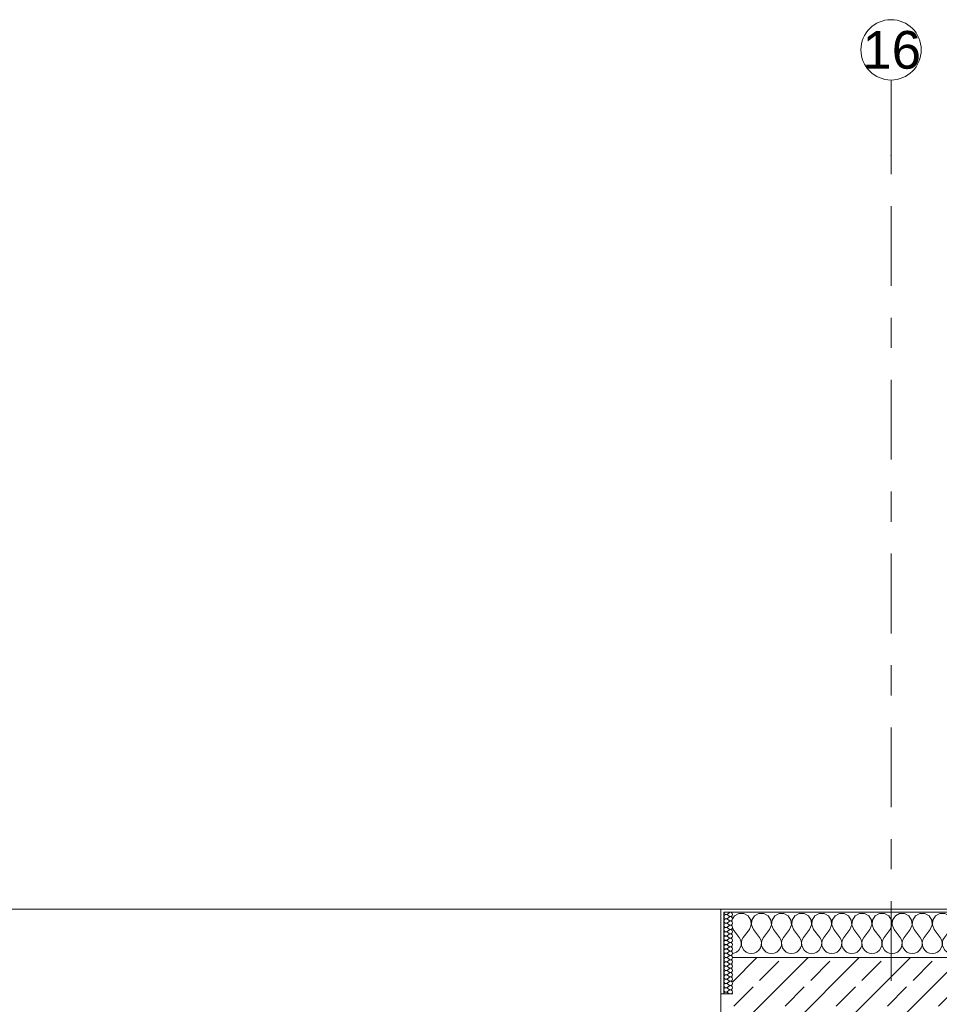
# Model space of a CAD drawing. Header units: metres. Extents: x -3.6 to 84.5, y -11 to 16.8.
# Tile 190 of 228: x 51.6 to 54.7, y 13.5 to 16.8. Entities that reach past the tile are written whole.
import ezdxf

# ---------------------------------------------------------------- set-up
doc = ezdxf.new("R2010")
doc.units = ezdxf.units.M
doc.header["$MEASUREMENT"] = 0
doc.linetypes.add('Strichlinie doppelt', pattern=[0.546806, 0.264583, -0.105833, 0.070556, -0.105833])
doc.layers.add('451 - Universal.Achsen Raster', color=7, linetype='Continuous')
doc.layers.add('604 - Struktur.Wand Aussen', color=7, linetype='Continuous')
doc.styles.add('ERSTELLTER_STIL_2', font='txt')
pattern_1 = [(0, (0, 0), (0, 0.08660254), [0, -0.05]), (0, (0.025, 0.0433), (0, 0.08660254), [0, -0.05])]

# ---------------------------------------------------------------- blocks, each defined once
blk = doc.blocks.new('*X31')
at = {"layer": '604 - Struktur.Wand Aussen', "color": 7, "linetype": 'Continuous', "lineweight": 5}
for p, q in [((54.0109, 13.833), (54.005, 13.8241)), ((54.0252, 13.8407), (54.0109, 13.833)), ((54.0415, 13.8407), (54.0252, 13.8407)), ((54.0558, 13.833), (54.0415, 13.8407)), ((54.0648, 13.8195), (54.0558, 13.833)), ((54.0663, 13.8033), (54.0648, 13.8195)), ((54.0686, 13.8195), (54.067, 13.8033)), ((54.0776, 13.833), (54.0686, 13.8195)), ((54.0919, 13.8407), (54.0776, 13.833)), ((54.1081, 13.8407), (54.0919, 13.8407)), ((54.1224, 13.833), (54.1081, 13.8407)), ((54.1314, 13.8195), (54.1224, 13.833)), ((54.133, 13.8033), (54.1314, 13.8195)), ((54.1352, 13.8195), (54.1337, 13.8033)), ((54.1442, 13.833), (54.1352, 13.8195)), ((54.1585, 13.8407), (54.1442, 13.833)), ((54.1748, 13.8407), (54.1585, 13.8407)), ((54.1891, 13.833), (54.1748, 13.8407)), ((54.1981, 13.8195), (54.1891, 13.833)), ((54.1996, 13.8033), (54.1981, 13.8195)), ((54.2019, 13.8195), (54.2004, 13.8033)), ((54.2109, 13.833), (54.2019, 13.8195)), ((54.2252, 13.8407), (54.2109, 13.833)), ((54.2415, 13.8407), (54.2252, 13.8407)), ((54.2558, 13.833), (54.2415, 13.8407)), ((54.2648, 13.8195), (54.2558, 13.833)), ((54.2663, 13.8033), (54.2648, 13.8195)), ((54.2686, 13.8195), (54.267, 13.8033)), ((54.2776, 13.833), (54.2686, 13.8195)), ((54.2919, 13.8407), (54.2776, 13.833)), ((54.3081, 13.8407), (54.2919, 13.8407)), ((54.3224, 13.833), (54.3081, 13.8407)), ((54.3314, 13.8195), (54.3224, 13.833)), ((54.333, 13.8033), (54.3314, 13.8195)), ((54.3352, 13.8195), (54.3337, 13.8033)), ((54.3442, 13.833), (54.3352, 13.8195)), ((54.3585, 13.8407), (54.3442, 13.833)), ((54.3748, 13.8407), (54.3585, 13.8407)), ((54.3891, 13.833), (54.3748, 13.8407)), ((54.3981, 13.8195), (54.3891, 13.833)), ((54.3996, 13.8033), (54.3981, 13.8195)), ((54.4019, 13.8195), (54.4004, 13.8033)), ((54.4109, 13.833), (54.4019, 13.8195)), ((54.4252, 13.8407), (54.4109, 13.833)), ((54.4415, 13.8407), (54.4252, 13.8407)), ((54.4558, 13.833), (54.4415, 13.8407)), ((54.4648, 13.8195), (54.4558, 13.833)), ((54.4663, 13.8033), (54.4648, 13.8195)), ((54.4686, 13.8195), (54.467, 13.8033)), ((54.4776, 13.833), (54.4686, 13.8195)), ((54.4919, 13.8407), (54.4776, 13.833)), ((54.5081, 13.8407), (54.4919, 13.8407)), ((54.5224, 13.833), (54.5081, 13.8407)), ((54.5314, 13.8195), (54.5224, 13.833)), ((54.533, 13.8033), (54.5314, 13.8195)), ((54.5352, 13.8195), (54.5337, 13.8033)), ((54.5442, 13.833), (54.5352, 13.8195)), ((54.5585, 13.8407), (54.5442, 13.833)), ((54.5748, 13.8407), (54.5585, 13.8407)), ((54.5891, 13.833), (54.5748, 13.8407)), ((54.5981, 13.8195), (54.5891, 13.833)), ((54.5996, 13.8033), (54.5981, 13.8195)), ((54.6019, 13.8195), (54.6004, 13.8033)), ((54.6109, 13.833), (54.6019, 13.8195)), ((54.6252, 13.8407), (54.6109, 13.833)), ((54.6415, 13.8407), (54.6252, 13.8407)), ((54.6558, 13.833), (54.6415, 13.8407)), ((54.6648, 13.8195), (54.6558, 13.833)), ((54.6663, 13.8033), (54.6648, 13.8195)), ((54.6686, 13.8195), (54.667, 13.8033)), ((54.6776, 13.833), (54.6686, 13.8195)), ((54.6919, 13.8407), (54.6776, 13.833)), ((54.7081, 13.8407), (54.6919, 13.8407)), ((54.7224, 13.833), (54.7081, 13.8407)), ((54.7314, 13.8195), (54.7224, 13.833)), ((54.733, 13.8033), (54.7314, 13.8195)), ((54.7352, 13.8195), (54.7337, 13.8033)), ((54.7442, 13.833), (54.7352, 13.8195)), ((54.7585, 13.8407), (54.7442, 13.833)), ((54.7748, 13.8407), (54.7585, 13.8407)), ((54.7891, 13.833), (54.7748, 13.8407)), ((54.7981, 13.8195), (54.7891, 13.833)), ((54.7996, 13.8033), (54.7981, 13.8195)), ((54.8019, 13.8195), (54.8004, 13.8033)), ((54.8109, 13.833), (54.8019, 13.8195)), ((54.8252, 13.8407), (54.8109, 13.833)), ((54.8415, 13.8407), (54.8252, 13.8407)), ((54.8558, 13.833), (54.8415, 13.8407)), ((54.8648, 13.8195), (54.8558, 13.833)), ((54.8663, 13.8033), (54.8648, 13.8195)), ((54.8686, 13.8195), (54.867, 13.8033)), ((54.8776, 13.833), (54.8686, 13.8195)), ((54.8919, 13.8407), (54.8776, 13.833)), ((54.9081, 13.8407), (54.8919, 13.8407)), ((54.9224, 13.833), (54.9081, 13.8407)), ((54.9314, 13.8195), (54.9224, 13.833)), ((54.933, 13.8033), (54.9314, 13.8195)), ((54.9352, 13.8195), (54.9337, 13.8033)), ((54.9442, 13.833), (54.9352, 13.8195)), ((54.9585, 13.8407), (54.9442, 13.833)), ((54.9748, 13.8407), (54.9585, 13.8407)), ((54.9891, 13.833), (54.9748, 13.8407)), ((54.9981, 13.8195), (54.9891, 13.833)), ((54.9996, 13.8033), (54.9981, 13.8195)), ((55.0019, 13.8195), (55.0004, 13.8033)), ((55.0109, 13.833), (55.0019, 13.8195)), ((55.0252, 13.8407), (55.0109, 13.833)), ((55.0415, 13.8407), (55.0252, 13.8407)), ((55.0558, 13.833), (55.0415, 13.8407)), ((55.0648, 13.8195), (55.0558, 13.833)), ((55.0663, 13.8033), (55.0648, 13.8195)), ((55.0686, 13.8195), (55.067, 13.8033)), ((55.0776, 13.833), (55.0686, 13.8195)), ((55.0919, 13.8407), (55.0776, 13.833)), ((55.1081, 13.8407), (55.0919, 13.8407)), ((55.11, 13.8397), (55.1081, 13.8407)), ((54.005, 13.7923), (54.0067, 13.7883)), ((54.0067, 13.7883), (54.0267, 13.7617)), ((54.06, 13.7883), (54.04, 13.7617)), ((54.06, 13.7883), (54.0663, 13.8033)), ((54.067, 13.8033), (54.0733, 13.7883)), ((54.0733, 13.7883), (54.0933, 13.7617)), ((54.1267, 13.7883), (54.1067, 13.7617)), ((54.1267, 13.7883), (54.133, 13.8033)), ((54.1337, 13.8033), (54.14, 13.7883)), ((54.14, 13.7883), (54.16, 13.7617)), ((54.1933, 13.7883), (54.1733, 13.7617)), ((54.1933, 13.7883), (54.1996, 13.8033)), ((54.2004, 13.8033), (54.2067, 13.7883)), ((54.2067, 13.7883), (54.2267, 13.7617)), ((54.26, 13.7883), (54.24, 13.7617)), ((54.26, 13.7883), (54.2663, 13.8033)), ((54.267, 13.8033), (54.2733, 13.7883)), ((54.2733, 13.7883), (54.2933, 13.7617)), ((54.3267, 13.7883), (54.3067, 13.7617)), ((54.3267, 13.7883), (54.333, 13.8033)), ((54.3337, 13.8033), (54.34, 13.7883)), ((54.34, 13.7883), (54.36, 13.7617)), ((54.3933, 13.7883), (54.3733, 13.7617)), ((54.3933, 13.7883), (54.3996, 13.8033)), ((54.4004, 13.8033), (54.4067, 13.7883)), ((54.4067, 13.7883), (54.4267, 13.7617)), ((54.46, 13.7883), (54.44, 13.7617)), ((54.46, 13.7883), (54.4663, 13.8033)), ((54.467, 13.8033), (54.4733, 13.7883)), ((54.4733, 13.7883), (54.4933, 13.7617)), ((54.5267, 13.7883), (54.5067, 13.7617)), ((54.5267, 13.7883), (54.533, 13.8033)), ((54.5337, 13.8033), (54.54, 13.7883)), ((54.54, 13.7883), (54.56, 13.7617)), ((54.5933, 13.7883), (54.5733, 13.7617)), ((54.5933, 13.7883), (54.5996, 13.8033)), ((54.6004, 13.8033), (54.6067, 13.7883)), ((54.6067, 13.7883), (54.6267, 13.7617)), ((54.66, 13.7883), (54.64, 13.7617)), ((54.66, 13.7883), (54.6663, 13.8033)), ((54.667, 13.8033), (54.6733, 13.7883)), ((54.6733, 13.7883), (54.6933, 13.7617)), ((54.7267, 13.7883), (54.7067, 13.7617)), ((54.7267, 13.7883), (54.733, 13.8033)), ((54.7337, 13.8033), (54.74, 13.7883)), ((54.74, 13.7883), (54.76, 13.7617)), ((54.7933, 13.7883), (54.7733, 13.7617)), ((54.7933, 13.7883), (54.7996, 13.8033)), ((54.8004, 13.8033), (54.8067, 13.7883)), ((54.8067, 13.7883), (54.8267, 13.7617)), ((54.86, 13.7883), (54.84, 13.7617)), ((54.86, 13.7883), (54.8663, 13.8033)), ((54.867, 13.8033), (54.8733, 13.7883)), ((54.8733, 13.7883), (54.8933, 13.7617)), ((54.9267, 13.7883), (54.9067, 13.7617)), ((54.9267, 13.7883), (54.933, 13.8033)), ((54.9337, 13.8033), (54.94, 13.7883)), ((54.94, 13.7883), (54.96, 13.7617)), ((54.9933, 13.7883), (54.9733, 13.7617)), ((54.9933, 13.7883), (54.9996, 13.8033)), ((55.0004, 13.8033), (55.0067, 13.7883)), ((55.0067, 13.7883), (55.0267, 13.7617)), ((55.06, 13.7883), (55.04, 13.7617)), ((55.06, 13.7883), (55.0663, 13.8033)), ((55.067, 13.8033), (55.0733, 13.7883)), ((55.0733, 13.7883), (55.0933, 13.7617)), ((54.0311, 13.7536), (54.0267, 13.7617)), ((54.0332, 13.7447), (54.0311, 13.7536)), ((54.0355, 13.7536), (54.0335, 13.7447)), ((54.04, 13.7617), (54.0355, 13.7536)), ((54.0978, 13.7536), (54.0933, 13.7617)), ((54.0999, 13.7447), (54.0978, 13.7536)), ((54.1022, 13.7536), (54.1001, 13.7447)), ((54.1067, 13.7617), (54.1022, 13.7536)), ((54.1645, 13.7536), (54.16, 13.7617)), ((54.1665, 13.7447), (54.1645, 13.7536)), ((54.1689, 13.7536), (54.1668, 13.7447)), ((54.1733, 13.7617), (54.1689, 13.7536)), ((54.2311, 13.7536), (54.2267, 13.7617)), ((54.2332, 13.7447), (54.2311, 13.7536)), ((54.2355, 13.7536), (54.2335, 13.7447)), ((54.24, 13.7617), (54.2355, 13.7536)), ((54.2978, 13.7536), (54.2933, 13.7617)), ((54.2999, 13.7447), (54.2978, 13.7536)), ((54.3022, 13.7536), (54.3001, 13.7447)), ((54.3067, 13.7617), (54.3022, 13.7536)), ((54.3645, 13.7536), (54.36, 13.7617)), ((54.3665, 13.7447), (54.3645, 13.7536)), ((54.3689, 13.7536), (54.3668, 13.7447)), ((54.3733, 13.7617), (54.3689, 13.7536)), ((54.4311, 13.7536), (54.4267, 13.7617)), ((54.4332, 13.7447), (54.4311, 13.7536)), ((54.4355, 13.7536), (54.4335, 13.7447)), ((54.44, 13.7617), (54.4355, 13.7536)), ((54.4978, 13.7536), (54.4933, 13.7617)), ((54.4999, 13.7447), (54.4978, 13.7536)), ((54.5022, 13.7536), (54.5001, 13.7447)), ((54.5067, 13.7617), (54.5022, 13.7536)), ((54.5645, 13.7536), (54.56, 13.7617)), ((54.5665, 13.7447), (54.5645, 13.7536)), ((54.5689, 13.7536), (54.5668, 13.7447)), ((54.5733, 13.7617), (54.5689, 13.7536)), ((54.6311, 13.7536), (54.6267, 13.7617)), ((54.6332, 13.7447), (54.6311, 13.7536)), ((54.6355, 13.7536), (54.6335, 13.7447)), ((54.64, 13.7617), (54.6355, 13.7536)), ((54.6978, 13.7536), (54.6933, 13.7617)), ((54.6999, 13.7447), (54.6978, 13.7536)), ((54.7022, 13.7536), (54.7001, 13.7447)), ((54.7067, 13.7617), (54.7022, 13.7536)), ((54.7645, 13.7536), (54.76, 13.7617)), ((54.7665, 13.7447), (54.7645, 13.7536)), ((54.7689, 13.7536), (54.7668, 13.7447)), ((54.7733, 13.7617), (54.7689, 13.7536)), ((54.8311, 13.7536), (54.8267, 13.7617)), ((54.8332, 13.7447), (54.8311, 13.7536)), ((54.8355, 13.7536), (54.8335, 13.7447)), ((54.84, 13.7617), (54.8355, 13.7536)), ((54.8978, 13.7536), (54.8933, 13.7617)), ((54.8999, 13.7447), (54.8978, 13.7536)), ((54.9022, 13.7536), (54.9001, 13.7447)), ((54.9067, 13.7617), (54.9022, 13.7536)), ((54.9645, 13.7536), (54.96, 13.7617)), ((54.9665, 13.7447), (54.9645, 13.7536)), ((54.9689, 13.7536), (54.9668, 13.7447)), ((54.9733, 13.7617), (54.9689, 13.7536)), ((55.0311, 13.7536), (55.0267, 13.7617)), ((55.0332, 13.7447), (55.0311, 13.7536)), ((55.0355, 13.7536), (55.0335, 13.7447)), ((55.04, 13.7617), (55.0355, 13.7536)), ((55.0978, 13.7536), (55.0933, 13.7617)), ((55.0999, 13.7447), (55.0978, 13.7536)), ((55.1022, 13.7536), (55.1001, 13.7447)), ((55.1067, 13.7617), (55.1022, 13.7536)), ((55.11, 13.7661), (55.1067, 13.7617)), ((54.0091, 13.7096), (54.0175, 13.7133)), ((54.0175, 13.7133), (54.0246, 13.7192)), ((54.0246, 13.7192), (54.0298, 13.7268)), ((54.0298, 13.7268), (54.0328, 13.7355)), ((54.0328, 13.7355), (54.0332, 13.7447)), ((54.0335, 13.7447), (54.0339, 13.7355)), ((54.0339, 13.7355), (54.0369, 13.7268)), ((54.0369, 13.7268), (54.0421, 13.7192)), ((54.0421, 13.7192), (54.0491, 13.7133)), ((54.0491, 13.7133), (54.0576, 13.7096)), ((54.0758, 13.7096), (54.0842, 13.7133)), ((54.0842, 13.7133), (54.0913, 13.7192)), ((54.0913, 13.7192), (54.0965, 13.7268)), ((54.0965, 13.7268), (54.0994, 13.7355)), ((54.0994, 13.7355), (54.0999, 13.7447)), ((54.1001, 13.7447), (54.1006, 13.7355)), ((54.1006, 13.7355), (54.1035, 13.7268)), ((54.1035, 13.7268), (54.1087, 13.7192)), ((54.1087, 13.7192), (54.1158, 13.7133)), ((54.1158, 13.7133), (54.1242, 13.7096)), ((54.1424, 13.7096), (54.1509, 13.7133)), ((54.1509, 13.7133), (54.1579, 13.7192)), ((54.1579, 13.7192), (54.1631, 13.7268)), ((54.1631, 13.7268), (54.1661, 13.7355)), ((54.1661, 13.7355), (54.1665, 13.7447)), ((54.1668, 13.7447), (54.1672, 13.7355)), ((54.1672, 13.7355), (54.1702, 13.7268)), ((54.1702, 13.7268), (54.1754, 13.7192)), ((54.1754, 13.7192), (54.1825, 13.7133)), ((54.1825, 13.7133), (54.1909, 13.7096)), ((54.2091, 13.7096), (54.2175, 13.7133)), ((54.2175, 13.7133), (54.2246, 13.7192)), ((54.2246, 13.7192), (54.2298, 13.7268)), ((54.2298, 13.7268), (54.2328, 13.7355)), ((54.2328, 13.7355), (54.2332, 13.7447)), ((54.2335, 13.7447), (54.2339, 13.7355)), ((54.2339, 13.7355), (54.2369, 13.7268)), ((54.2369, 13.7268), (54.2421, 13.7192)), ((54.2421, 13.7192), (54.2491, 13.7133)), ((54.2491, 13.7133), (54.2576, 13.7096)), ((54.2758, 13.7096), (54.2842, 13.7133)), ((54.2842, 13.7133), (54.2913, 13.7192)), ((54.2913, 13.7192), (54.2965, 13.7268)), ((54.2965, 13.7268), (54.2994, 13.7355)), ((54.2994, 13.7355), (54.2999, 13.7447)), ((54.3001, 13.7447), (54.3006, 13.7355)), ((54.3006, 13.7355), (54.3035, 13.7268)), ((54.3035, 13.7268), (54.3087, 13.7192)), ((54.3087, 13.7192), (54.3158, 13.7133)), ((54.3158, 13.7133), (54.3242, 13.7096)), ((54.3424, 13.7096), (54.3509, 13.7133)), ((54.3509, 13.7133), (54.3579, 13.7192)), ((54.3579, 13.7192), (54.3631, 13.7268)), ((54.3631, 13.7268), (54.3661, 13.7355)), ((54.3661, 13.7355), (54.3665, 13.7447)), ((54.3668, 13.7447), (54.3672, 13.7355)), ((54.3672, 13.7355), (54.3702, 13.7268)), ((54.3702, 13.7268), (54.3754, 13.7192)), ((54.3754, 13.7192), (54.3825, 13.7133)), ((54.3825, 13.7133), (54.3909, 13.7096)), ((54.4091, 13.7096), (54.4175, 13.7133)), ((54.4175, 13.7133), (54.4246, 13.7192)), ((54.4246, 13.7192), (54.4298, 13.7268)), ((54.4298, 13.7268), (54.4328, 13.7355)), ((54.4328, 13.7355), (54.4332, 13.7447)), ((54.4335, 13.7447), (54.4339, 13.7355)), ((54.4339, 13.7355), (54.4369, 13.7268)), ((54.4369, 13.7268), (54.4421, 13.7192)), ((54.4421, 13.7192), (54.4491, 13.7133)), ((54.4491, 13.7133), (54.4576, 13.7096)), ((54.4758, 13.7096), (54.4842, 13.7133)), ((54.4842, 13.7133), (54.4913, 13.7192)), ((54.4913, 13.7192), (54.4965, 13.7268)), ((54.4965, 13.7268), (54.4994, 13.7355)), ((54.4994, 13.7355), (54.4999, 13.7447)), ((54.5001, 13.7447), (54.5006, 13.7355)), ((54.5006, 13.7355), (54.5035, 13.7268)), ((54.5035, 13.7268), (54.5087, 13.7192)), ((54.5087, 13.7192), (54.5158, 13.7133)), ((54.5158, 13.7133), (54.5242, 13.7096)), ((54.5424, 13.7096), (54.5509, 13.7133)), ((54.5509, 13.7133), (54.5579, 13.7192)), ((54.5579, 13.7192), (54.5631, 13.7268)), ((54.5631, 13.7268), (54.5661, 13.7355)), ((54.5661, 13.7355), (54.5665, 13.7447)), ((54.5668, 13.7447), (54.5672, 13.7355)), ((54.5672, 13.7355), (54.5702, 13.7268)), ((54.5702, 13.7268), (54.5754, 13.7192)), ((54.5754, 13.7192), (54.5825, 13.7133)), ((54.5825, 13.7133), (54.5909, 13.7096)), ((54.6091, 13.7096), (54.6175, 13.7133)), ((54.6175, 13.7133), (54.6246, 13.7192)), ((54.6246, 13.7192), (54.6298, 13.7268)), ((54.6298, 13.7268), (54.6328, 13.7355)), ((54.6328, 13.7355), (54.6332, 13.7447)), ((54.6335, 13.7447), (54.6339, 13.7355)), ((54.6339, 13.7355), (54.6369, 13.7268)), ((54.6369, 13.7268), (54.6421, 13.7192)), ((54.6421, 13.7192), (54.6491, 13.7133)), ((54.6491, 13.7133), (54.6576, 13.7096)), ((54.6758, 13.7096), (54.6842, 13.7133)), ((54.6842, 13.7133), (54.6913, 13.7192)), ((54.6913, 13.7192), (54.6965, 13.7268)), ((54.6965, 13.7268), (54.6994, 13.7355)), ((54.6994, 13.7355), (54.6999, 13.7447)), ((54.7001, 13.7447), (54.7006, 13.7355)), ((54.7006, 13.7355), (54.7035, 13.7268)), ((54.7035, 13.7268), (54.7087, 13.7192)), ((54.7087, 13.7192), (54.7158, 13.7133)), ((54.7158, 13.7133), (54.7242, 13.7096)), ((54.7424, 13.7096), (54.7509, 13.7133)), ((54.7509, 13.7133), (54.7579, 13.7192)), ((54.7579, 13.7192), (54.7631, 13.7268)), ((54.7631, 13.7268), (54.7661, 13.7355)), ((54.7661, 13.7355), (54.7665, 13.7447)), ((54.7668, 13.7447), (54.7672, 13.7355)), ((54.7672, 13.7355), (54.7702, 13.7268)), ((54.7702, 13.7268), (54.7754, 13.7192)), ((54.7754, 13.7192), (54.7825, 13.7133)), ((54.7825, 13.7133), (54.7909, 13.7096)), ((54.8091, 13.7096), (54.8175, 13.7133)), ((54.8175, 13.7133), (54.8246, 13.7192)), ((54.8246, 13.7192), (54.8298, 13.7268)), ((54.8298, 13.7268), (54.8328, 13.7355)), ((54.8328, 13.7355), (54.8332, 13.7447)), ((54.8335, 13.7447), (54.8339, 13.7355)), ((54.8339, 13.7355), (54.8369, 13.7268)), ((54.8369, 13.7268), (54.8421, 13.7192)), ((54.8421, 13.7192), (54.8491, 13.7133)), ((54.8491, 13.7133), (54.8576, 13.7096)), ((54.8758, 13.7096), (54.8842, 13.7133)), ((54.8842, 13.7133), (54.8913, 13.7192)), ((54.8913, 13.7192), (54.8965, 13.7268)), ((54.8965, 13.7268), (54.8994, 13.7355)), ((54.8994, 13.7355), (54.8999, 13.7447)), ((54.9001, 13.7447), (54.9006, 13.7355)), ((54.9006, 13.7355), (54.9035, 13.7268)), ((54.9035, 13.7268), (54.9087, 13.7192)), ((54.9087, 13.7192), (54.9158, 13.7133)), ((54.9158, 13.7133), (54.9242, 13.7096)), ((54.9424, 13.7096), (54.9509, 13.7133)), ((54.9509, 13.7133), (54.9579, 13.7192)), ((54.9579, 13.7192), (54.9631, 13.7268)), ((54.9631, 13.7268), (54.9661, 13.7355)), ((54.9661, 13.7355), (54.9665, 13.7447)), ((54.9668, 13.7447), (54.9672, 13.7355)), ((54.9672, 13.7355), (54.9702, 13.7268)), ((54.9702, 13.7268), (54.9754, 13.7192)), ((54.9754, 13.7192), (54.9825, 13.7133)), ((54.9825, 13.7133), (54.9909, 13.7096)), ((55.0091, 13.7096), (55.0175, 13.7133)), ((55.0175, 13.7133), (55.0246, 13.7192)), ((55.0246, 13.7192), (55.0298, 13.7268)), ((55.0298, 13.7268), (55.0328, 13.7355)), ((55.0328, 13.7355), (55.0332, 13.7447)), ((55.0335, 13.7447), (55.0339, 13.7355)), ((55.0339, 13.7355), (55.0369, 13.7268)), ((55.0369, 13.7268), (55.0421, 13.7192)), ((55.0421, 13.7192), (55.0491, 13.7133)), ((55.0491, 13.7133), (55.0576, 13.7096)), ((55.0758, 13.7096), (55.0842, 13.7133)), ((55.0842, 13.7133), (55.0913, 13.7192)), ((55.0913, 13.7192), (55.0965, 13.7268)), ((55.0965, 13.7268), (55.0994, 13.7355)), ((55.0994, 13.7355), (55.0999, 13.7447)), ((55.1001, 13.7447), (55.1006, 13.7355)), ((55.1006, 13.7355), (55.1035, 13.7268)), ((55.1035, 13.7268), (55.1087, 13.7192)), ((55.1087, 13.7192), (55.11, 13.7181)), ((54.005, 13.709), (54.0091, 13.7096)), ((54.0576, 13.7096), (54.0667, 13.7083)), ((54.0667, 13.7083), (54.0758, 13.7096)), ((54.1242, 13.7096), (54.1333, 13.7083)), ((54.1333, 13.7083), (54.1424, 13.7096)), ((54.1909, 13.7096), (54.2, 13.7083)), ((54.2, 13.7083), (54.2091, 13.7096)), ((54.2576, 13.7096), (54.2667, 13.7083)), ((54.2667, 13.7083), (54.2758, 13.7096)), ((54.3242, 13.7096), (54.3333, 13.7083)), ((54.3333, 13.7083), (54.3424, 13.7096)), ((54.3909, 13.7096), (54.4, 13.7083)), ((54.4, 13.7083), (54.4091, 13.7096)), ((54.4576, 13.7096), (54.4667, 13.7083)), ((54.4667, 13.7083), (54.4758, 13.7096)), ((54.5242, 13.7096), (54.5333, 13.7083)), ((54.5333, 13.7083), (54.5424, 13.7096)), ((54.5909, 13.7096), (54.6, 13.7083)), ((54.6, 13.7083), (54.6091, 13.7096)), ((54.6576, 13.7096), (54.6667, 13.7083)), ((54.6667, 13.7083), (54.6758, 13.7096)), ((54.7242, 13.7096), (54.7333, 13.7083)), ((54.7333, 13.7083), (54.7424, 13.7096)), ((54.7909, 13.7096), (54.8, 13.7083)), ((54.8, 13.7083), (54.8091, 13.7096)), ((54.8576, 13.7096), (54.8667, 13.7083)), ((54.8667, 13.7083), (54.8758, 13.7096)), ((54.9242, 13.7096), (54.9333, 13.7083)), ((54.9333, 13.7083), (54.9424, 13.7096)), ((54.9909, 13.7096), (55, 13.7083)), ((55, 13.7083), (55.0091, 13.7096)), ((55.0576, 13.7096), (55.0667, 13.7083)), ((55.0667, 13.7083), (55.0758, 13.7096))]:
    blk.add_line(p, q, dxfattribs=at)
blk = doc.blocks.new('*X59')
at = {"layer": '604 - Struktur.Wand Aussen', "color": 7, "linetype": 'Continuous', "lineweight": 5}
for p, q in [((53.9757, 13.845), (53.976, 13.843)), ((53.9965, 13.845), (53.9929, 13.8436)), ((54.0003, 13.8442), (53.9965, 13.845)), ((54.0032, 13.8416), (54.0003, 13.8442)), ((53.976, 13.8327), (53.9757, 13.8307)), ((53.9757, 13.8307), (53.976, 13.8288)), ((53.976, 13.8184), (53.9757, 13.8164)), ((53.9757, 13.8164), (53.976, 13.8145)), ((53.976, 13.843), (53.9768, 13.8412)), ((53.9768, 13.8345), (53.976, 13.8327)), ((53.976, 13.8288), (53.9768, 13.827)), ((53.9768, 13.8202), (53.976, 13.8184)), ((53.976, 13.8145), (53.9768, 13.8127)), ((53.9768, 13.8412), (53.978, 13.8397)), ((53.978, 13.836), (53.9768, 13.8345)), ((53.9768, 13.827), (53.978, 13.8254)), ((53.978, 13.8217), (53.9768, 13.8202)), ((53.9768, 13.8127), (53.978, 13.8112)), ((53.978, 13.8397), (53.9797, 13.8386)), ((53.9797, 13.8371), (53.978, 13.836)), ((53.978, 13.8254), (53.9797, 13.8243)), ((53.9797, 13.8228), (53.978, 13.8217)), ((53.978, 13.8112), (53.9797, 13.81)), ((53.9797, 13.8386), (53.9815, 13.838)), ((53.9815, 13.8377), (53.9797, 13.8371)), ((53.9797, 13.8243), (53.9815, 13.8237)), ((53.9815, 13.8234), (53.9797, 13.8228)), ((53.9815, 13.838), (53.9835, 13.8379)), ((53.9835, 13.8378), (53.9815, 13.8377)), ((53.9815, 13.8237), (53.9835, 13.8236)), ((53.9835, 13.8235), (53.9815, 13.8234)), ((53.9835, 13.8379), (53.9854, 13.8383)), ((53.9854, 13.8374), (53.9835, 13.8378)), ((53.9835, 13.8236), (53.9854, 13.824)), ((53.9854, 13.8231), (53.9835, 13.8235)), ((53.9854, 13.8383), (53.9871, 13.8393)), ((53.9871, 13.8364), (53.9854, 13.8374)), ((53.9854, 13.824), (53.9871, 13.825)), ((53.9871, 13.8221), (53.9854, 13.8231)), ((53.9929, 13.8436), (53.9871, 13.8393)), ((53.9929, 13.8321), (53.9871, 13.8364)), ((53.9929, 13.8293), (53.9871, 13.825)), ((53.9929, 13.8179), (53.9871, 13.8221)), ((53.9929, 13.815), (53.9871, 13.8107)), ((53.9929, 13.8321), (53.9965, 13.8307)), ((53.9965, 13.8307), (53.9929, 13.8293)), ((53.9929, 13.8179), (53.9965, 13.8165)), ((53.9965, 13.8164), (53.9929, 13.815)), ((53.9965, 13.8307), (54.0003, 13.8315)), ((54.0003, 13.83), (53.9965, 13.8307)), ((53.9965, 13.8165), (54.0003, 13.8172)), ((54.0003, 13.8157), (53.9965, 13.8164)), ((54.0003, 13.8315), (54.0032, 13.8341)), ((54.0032, 13.8273), (54.0003, 13.83)), ((54.0003, 13.8172), (54.0032, 13.8198)), ((54.0032, 13.813), (54.0003, 13.8157)), ((54.0043, 13.8379), (54.0032, 13.8416)), ((54.0032, 13.8341), (54.0043, 13.8379)), ((54.0043, 13.8236), (54.0032, 13.8273)), ((54.0032, 13.8198), (54.0043, 13.8236)), ((54.0043, 13.8093), (54.0032, 13.813)), ((53.976, 13.8041), (53.9757, 13.8021)), ((53.9757, 13.8021), (53.976, 13.8002)), ((53.976, 13.7898), (53.9757, 13.7879)), ((53.9757, 13.7879), (53.976, 13.7859)), ((53.9768, 13.8059), (53.976, 13.8041)), ((53.976, 13.8002), (53.9768, 13.7984)), ((53.9768, 13.7916), (53.976, 13.7898)), ((53.976, 13.7859), (53.9768, 13.7841)), ((53.978, 13.8074), (53.9768, 13.8059)), ((53.9768, 13.7984), (53.978, 13.7969)), ((53.978, 13.7931), (53.9768, 13.7916)), ((53.9768, 13.7841), (53.978, 13.7826)), ((53.978, 13.7788), (53.9768, 13.7773)), ((53.9797, 13.8085), (53.978, 13.8074)), ((53.978, 13.7969), (53.9797, 13.7958)), ((53.9797, 13.7942), (53.978, 13.7931)), ((53.978, 13.7826), (53.9797, 13.7815)), ((53.9797, 13.78), (53.978, 13.7788)), ((53.9797, 13.81), (53.9815, 13.8094)), ((53.9815, 13.8092), (53.9797, 13.8085)), ((53.9797, 13.7958), (53.9815, 13.7951)), ((53.9815, 13.7949), (53.9797, 13.7942)), ((53.9797, 13.7815), (53.9815, 13.7808)), ((53.9815, 13.7806), (53.9797, 13.78)), ((53.9815, 13.8094), (53.9835, 13.8093)), ((53.9835, 13.8093), (53.9815, 13.8092)), ((53.9815, 13.7951), (53.9835, 13.795)), ((53.9835, 13.795), (53.9815, 13.7949)), ((53.9815, 13.7808), (53.9835, 13.7807)), ((53.9835, 13.7807), (53.9815, 13.7806)), ((53.9835, 13.8093), (53.9854, 13.8098)), ((53.9854, 13.8088), (53.9835, 13.8093)), ((53.9835, 13.795), (53.9854, 13.7955)), ((53.9854, 13.7945), (53.9835, 13.795)), ((53.9835, 13.7807), (53.9854, 13.7812)), ((53.9854, 13.7802), (53.9835, 13.7807)), ((53.9854, 13.8098), (53.9871, 13.8107)), ((53.9871, 13.8079), (53.9854, 13.8088)), ((53.9854, 13.7955), (53.9871, 13.7964)), ((53.9871, 13.7936), (53.9854, 13.7945)), ((53.9854, 13.7812), (53.9871, 13.7821)), ((53.9871, 13.7793), (53.9854, 13.7802)), ((53.9929, 13.8036), (53.9871, 13.8079)), ((53.9929, 13.8007), (53.9871, 13.7964)), ((53.9929, 13.7893), (53.9871, 13.7936)), ((53.9929, 13.7864), (53.9871, 13.7821)), ((53.9929, 13.775), (53.9871, 13.7793)), ((53.9929, 13.8036), (53.9965, 13.8022)), ((53.9965, 13.8021), (53.9929, 13.8007)), ((53.9929, 13.7893), (53.9965, 13.7879)), ((53.9965, 13.7878), (53.9929, 13.7864)), ((53.9965, 13.8022), (54.0003, 13.8029)), ((54.0003, 13.8014), (53.9965, 13.8021)), ((53.9965, 13.7879), (54.0003, 13.7886)), ((54.0003, 13.7871), (53.9965, 13.7878)), ((54.0003, 13.8029), (54.0032, 13.8055)), ((54.0032, 13.7988), (54.0003, 13.8014)), ((54.0003, 13.7886), (54.0032, 13.7912)), ((54.0032, 13.7845), (54.0003, 13.7871)), ((54.0032, 13.8055), (54.0043, 13.8093)), ((54.0043, 13.795), (54.0032, 13.7988)), ((54.0032, 13.7912), (54.0043, 13.795)), ((54.0043, 13.7807), (54.0032, 13.7845)), ((54.0032, 13.777), (54.0043, 13.7807)), ((53.976, 13.7755), (53.9757, 13.7736)), ((53.9757, 13.7736), (53.976, 13.7716)), ((53.976, 13.7612), (53.9757, 13.7593)), ((53.9757, 13.7593), (53.976, 13.7573)), ((53.976, 13.747), (53.9757, 13.745)), ((53.9768, 13.7773), (53.976, 13.7755)), ((53.976, 13.7716), (53.9768, 13.7698)), ((53.9768, 13.763), (53.976, 13.7612)), ((53.976, 13.7573), (53.9768, 13.7555)), ((53.9768, 13.7488), (53.976, 13.747)), ((53.9768, 13.7698), (53.978, 13.7683)), ((53.978, 13.7646), (53.9768, 13.763)), ((53.9768, 13.7555), (53.978, 13.754)), ((53.978, 13.7503), (53.9768, 13.7488)), ((53.978, 13.7683), (53.9797, 13.7672)), ((53.9797, 13.7657), (53.978, 13.7646)), ((53.978, 13.754), (53.9797, 13.7529)), ((53.9797, 13.7514), (53.978, 13.7503)), ((53.9797, 13.7672), (53.9815, 13.7666)), ((53.9815, 13.7663), (53.9797, 13.7657)), ((53.9797, 13.7529), (53.9815, 13.7523)), ((53.9815, 13.752), (53.9797, 13.7514)), ((53.9815, 13.7666), (53.9835, 13.7665)), ((53.9835, 13.7664), (53.9815, 13.7663)), ((53.9815, 13.7523), (53.9835, 13.7522)), ((53.9835, 13.7521), (53.9815, 13.752)), ((53.9835, 13.7665), (53.9854, 13.7669)), ((53.9854, 13.766), (53.9835, 13.7664)), ((53.9835, 13.7522), (53.9854, 13.7526)), ((53.9854, 13.7517), (53.9835, 13.7521)), ((53.9854, 13.7669), (53.9871, 13.7679)), ((53.9871, 13.765), (53.9854, 13.766)), ((53.9854, 13.7526), (53.9871, 13.7536)), ((53.9871, 13.7507), (53.9854, 13.7517)), ((53.9929, 13.7721), (53.9871, 13.7679)), ((53.9929, 13.7607), (53.9871, 13.765)), ((53.9929, 13.7579), (53.9871, 13.7536)), ((53.9929, 13.7464), (53.9871, 13.7507)), ((53.9929, 13.775), (53.9965, 13.7736)), ((53.9965, 13.7735), (53.9929, 13.7721)), ((53.9929, 13.7607), (53.9965, 13.7593)), ((53.9965, 13.7593), (53.9929, 13.7579)), ((53.9929, 13.7464), (53.9965, 13.745)), ((53.9965, 13.7736), (54.0003, 13.7743)), ((54.0003, 13.7728), (53.9965, 13.7735)), ((53.9965, 13.7593), (54.0003, 13.76)), ((54.0003, 13.7585), (53.9965, 13.7593)), ((53.9965, 13.745), (54.0003, 13.7458)), ((54.0003, 13.7743), (54.0032, 13.777)), ((54.0032, 13.7702), (54.0003, 13.7728)), ((54.0003, 13.76), (54.0032, 13.7627)), ((54.0032, 13.7559), (54.0003, 13.7585)), ((54.0003, 13.7458), (54.0032, 13.7484)), ((54.0043, 13.7664), (54.0032, 13.7702)), ((54.0032, 13.7627), (54.0043, 13.7664)), ((54.0043, 13.7521), (54.0032, 13.7559)), ((54.0032, 13.7484), (54.0043, 13.7521)), ((53.9757, 13.745), (53.976, 13.743)), ((53.976, 13.7327), (53.9757, 13.7307)), ((53.9757, 13.7307), (53.976, 13.7288)), ((53.976, 13.7184), (53.9757, 13.7164)), ((53.9757, 13.7164), (53.976, 13.7145)), ((53.976, 13.743), (53.9768, 13.7412)), ((53.9768, 13.7345), (53.976, 13.7327)), ((53.976, 13.7288), (53.9768, 13.727)), ((53.9768, 13.7202), (53.976, 13.7184)), ((53.976, 13.7145), (53.9768, 13.7127)), ((53.9768, 13.7412), (53.978, 13.7397)), ((53.978, 13.736), (53.9768, 13.7345)), ((53.9768, 13.727), (53.978, 13.7254)), ((53.978, 13.7217), (53.9768, 13.7202)), ((53.978, 13.7397), (53.9797, 13.7386)), ((53.9797, 13.7371), (53.978, 13.736)), ((53.978, 13.7254), (53.9797, 13.7243)), ((53.9797, 13.7228), (53.978, 13.7217)), ((53.9797, 13.7386), (53.9815, 13.738)), ((53.9815, 13.7377), (53.9797, 13.7371)), ((53.9797, 13.7243), (53.9815, 13.7237)), ((53.9815, 13.7234), (53.9797, 13.7228)), ((53.9815, 13.738), (53.9835, 13.7379)), ((53.9835, 13.7378), (53.9815, 13.7377)), ((53.9815, 13.7237), (53.9835, 13.7236)), ((53.9835, 13.7235), (53.9815, 13.7234)), ((53.9835, 13.7379), (53.9854, 13.7383)), ((53.9854, 13.7374), (53.9835, 13.7378)), ((53.9835, 13.7236), (53.9854, 13.724)), ((53.9854, 13.7231), (53.9835, 13.7235)), ((53.9854, 13.7383), (53.9871, 13.7393)), ((53.9871, 13.7364), (53.9854, 13.7374)), ((53.9854, 13.724), (53.9871, 13.725)), ((53.9871, 13.7221), (53.9854, 13.7231)), ((53.9929, 13.7436), (53.9871, 13.7393)), ((53.9929, 13.7321), (53.9871, 13.7364)), ((53.9929, 13.7293), (53.9871, 13.725)), ((53.9929, 13.7179), (53.9871, 13.7221)), ((53.9929, 13.715), (53.9871, 13.7107)), ((53.9965, 13.745), (53.9929, 13.7436)), ((53.9929, 13.7321), (53.9965, 13.7307)), ((53.9965, 13.7307), (53.9929, 13.7293)), ((53.9929, 13.7179), (53.9965, 13.7165)), ((53.9965, 13.7164), (53.9929, 13.715)), ((54.0003, 13.7442), (53.9965, 13.745)), ((53.9965, 13.7307), (54.0003, 13.7315)), ((54.0003, 13.73), (53.9965, 13.7307)), ((53.9965, 13.7165), (54.0003, 13.7172)), ((54.0003, 13.7157), (53.9965, 13.7164)), ((54.0032, 13.7416), (54.0003, 13.7442)), ((54.0003, 13.7315), (54.0032, 13.7341)), ((54.0032, 13.7273), (54.0003, 13.73)), ((54.0003, 13.7172), (54.0032, 13.7198)), ((54.0032, 13.713), (54.0003, 13.7157)), ((54.0043, 13.7379), (54.0032, 13.7416)), ((54.0032, 13.7341), (54.0043, 13.7379)), ((54.0043, 13.7236), (54.0032, 13.7273)), ((54.0032, 13.7198), (54.0043, 13.7236)), ((54.0043, 13.7093), (54.0032, 13.713)), ((53.976, 13.7041), (53.9757, 13.7021)), ((53.9757, 13.7021), (53.976, 13.7002)), ((53.976, 13.6898), (53.9757, 13.6879)), ((53.9757, 13.6879), (53.976, 13.6859)), ((53.9768, 13.7059), (53.976, 13.7041)), ((53.976, 13.7002), (53.9768, 13.6984)), ((53.9768, 13.6916), (53.976, 13.6898)), ((53.976, 13.6859), (53.9768, 13.6841)), ((53.9768, 13.7127), (53.978, 13.7112)), ((53.978, 13.7074), (53.9768, 13.7059)), ((53.9768, 13.6984), (53.978, 13.6969)), ((53.978, 13.6931), (53.9768, 13.6916)), ((53.9768, 13.6841), (53.978, 13.6826)), ((53.978, 13.7112), (53.9797, 13.71)), ((53.9797, 13.7085), (53.978, 13.7074)), ((53.978, 13.6969), (53.9797, 13.6958)), ((53.9797, 13.6942), (53.978, 13.6931)), ((53.978, 13.6826), (53.9797, 13.6815)), ((53.9797, 13.71), (53.9815, 13.7094)), ((53.9815, 13.7092), (53.9797, 13.7085)), ((53.9797, 13.6958), (53.9815, 13.6951)), ((53.9815, 13.6949), (53.9797, 13.6942)), ((53.9797, 13.6815), (53.9815, 13.6808)), ((53.9815, 13.6806), (53.9797, 13.68)), ((53.9815, 13.7094), (53.9835, 13.7093)), ((53.9835, 13.7093), (53.9815, 13.7092)), ((53.9815, 13.6951), (53.9835, 13.695)), ((53.9835, 13.695), (53.9815, 13.6949)), ((53.9815, 13.6808), (53.9835, 13.6807)), ((53.9835, 13.6807), (53.9815, 13.6806)), ((53.9835, 13.7093), (53.9854, 13.7098)), ((53.9854, 13.7088), (53.9835, 13.7093)), ((53.9835, 13.695), (53.9854, 13.6955)), ((53.9854, 13.6945), (53.9835, 13.695)), ((53.9835, 13.6807), (53.9854, 13.6812)), ((53.9854, 13.6802), (53.9835, 13.6807)), ((53.9854, 13.7098), (53.9871, 13.7107)), ((53.9871, 13.7079), (53.9854, 13.7088)), ((53.9854, 13.6955), (53.9871, 13.6964)), ((53.9871, 13.6936), (53.9854, 13.6945)), ((53.9854, 13.6812), (53.9871, 13.6821)), ((53.9929, 13.7036), (53.9871, 13.7079)), ((53.9929, 13.7007), (53.9871, 13.6964)), ((53.9929, 13.6893), (53.9871, 13.6936)), ((53.9929, 13.6864), (53.9871, 13.6821)), ((53.9929, 13.7036), (53.9965, 13.7022)), ((53.9965, 13.7021), (53.9929, 13.7007)), ((53.9929, 13.6893), (53.9965, 13.6879)), ((53.9965, 13.6878), (53.9929, 13.6864)), ((53.9965, 13.7022), (54.0003, 13.7029)), ((54.0003, 13.7014), (53.9965, 13.7021)), ((53.9965, 13.6879), (54.0003, 13.6886)), ((54.0003, 13.6871), (53.9965, 13.6878)), ((54.0003, 13.7029), (54.0032, 13.7055)), ((54.0032, 13.6988), (54.0003, 13.7014)), ((54.0003, 13.6886), (54.0032, 13.6912)), ((54.0032, 13.6845), (54.0003, 13.6871)), ((54.0032, 13.7055), (54.0043, 13.7093)), ((54.0043, 13.695), (54.0032, 13.6988)), ((54.0032, 13.6912), (54.0043, 13.695)), ((54.0043, 13.6807), (54.0032, 13.6845)), ((54.0032, 13.677), (54.0043, 13.6807)), ((53.976, 13.6755), (53.9757, 13.6736)), ((53.9757, 13.6736), (53.976, 13.6716)), ((53.976, 13.6612), (53.9757, 13.6593)), ((53.9757, 13.6593), (53.976, 13.6573)), ((53.9768, 13.6773), (53.976, 13.6755)), ((53.976, 13.6716), (53.9768, 13.6698)), ((53.9768, 13.663), (53.976, 13.6612)), ((53.976, 13.6573), (53.9768, 13.6555)), ((53.9768, 13.6488), (53.976, 13.647)), ((53.978, 13.6788), (53.9768, 13.6773)), ((53.9768, 13.6698), (53.978, 13.6683)), ((53.978, 13.6646), (53.9768, 13.663)), ((53.9768, 13.6555), (53.978, 13.654)), ((53.978, 13.6503), (53.9768, 13.6488)), ((53.9797, 13.68), (53.978, 13.6788)), ((53.978, 13.6683), (53.9797, 13.6672)), ((53.9797, 13.6657), (53.978, 13.6646)), ((53.978, 13.654), (53.9797, 13.6529)), ((53.9797, 13.6514), (53.978, 13.6503)), ((53.9797, 13.6672), (53.9815, 13.6666)), ((53.9815, 13.6663), (53.9797, 13.6657)), ((53.9797, 13.6529), (53.9815, 13.6523)), ((53.9815, 13.652), (53.9797, 13.6514)), ((53.9815, 13.6666), (53.9835, 13.6665)), ((53.9835, 13.6664), (53.9815, 13.6663)), ((53.9815, 13.6523), (53.9835, 13.6522)), ((53.9835, 13.6521), (53.9815, 13.652)), ((53.9835, 13.6665), (53.9854, 13.6669)), ((53.9854, 13.666), (53.9835, 13.6664)), ((53.9835, 13.6522), (53.9854, 13.6526)), ((53.9854, 13.6517), (53.9835, 13.6521)), ((53.9871, 13.6793), (53.9854, 13.6802)), ((53.9854, 13.6669), (53.9871, 13.6679)), ((53.9871, 13.665), (53.9854, 13.666)), ((53.9854, 13.6526), (53.9871, 13.6536)), ((53.9871, 13.6507), (53.9854, 13.6517)), ((53.9929, 13.675), (53.9871, 13.6793)), ((53.9929, 13.6721), (53.9871, 13.6679)), ((53.9929, 13.6607), (53.9871, 13.665)), ((53.9929, 13.6579), (53.9871, 13.6536)), ((53.9929, 13.6464), (53.9871, 13.6507)), ((53.9929, 13.675), (53.9965, 13.6736)), ((53.9965, 13.6735), (53.9929, 13.6721)), ((53.9929, 13.6607), (53.9965, 13.6593)), ((53.9965, 13.6593), (53.9929, 13.6579)), ((53.9965, 13.6736), (54.0003, 13.6743)), ((54.0003, 13.6728), (53.9965, 13.6735)), ((53.9965, 13.6593), (54.0003, 13.66)), ((54.0003, 13.6585), (53.9965, 13.6593)), ((54.0003, 13.6743), (54.0032, 13.677)), ((54.0032, 13.6702), (54.0003, 13.6728)), ((54.0003, 13.66), (54.0032, 13.6627)), ((54.0032, 13.6559), (54.0003, 13.6585)), ((54.0003, 13.6458), (54.0032, 13.6484)), ((54.0043, 13.6664), (54.0032, 13.6702)), ((54.0032, 13.6627), (54.0043, 13.6664)), ((54.0043, 13.6521), (54.0032, 13.6559)), ((54.0032, 13.6484), (54.0043, 13.6521)), ((53.976, 13.647), (53.9757, 13.645)), ((53.9757, 13.645), (53.976, 13.643)), ((53.976, 13.6327), (53.9757, 13.6307)), ((53.9757, 13.6307), (53.976, 13.6288)), ((53.976, 13.6184), (53.9757, 13.6164)), ((53.9757, 13.6164), (53.976, 13.6145)), ((53.976, 13.643), (53.9768, 13.6412)), ((53.9768, 13.6345), (53.976, 13.6327)), ((53.976, 13.6288), (53.9768, 13.627)), ((53.9768, 13.6202), (53.976, 13.6184)), ((53.9768, 13.6412), (53.978, 13.6397)), ((53.978, 13.636), (53.9768, 13.6345)), ((53.9768, 13.627), (53.978, 13.6254)), ((53.978, 13.6217), (53.9768, 13.6202)), ((53.978, 13.6397), (53.9797, 13.6386)), ((53.9797, 13.6371), (53.978, 13.636)), ((53.978, 13.6254), (53.9797, 13.6243)), ((53.9797, 13.6228), (53.978, 13.6217)), ((53.9797, 13.6386), (53.9815, 13.638)), ((53.9815, 13.6377), (53.9797, 13.6371)), ((53.9797, 13.6243), (53.9815, 13.6237)), ((53.9815, 13.6234), (53.9797, 13.6228)), ((53.9815, 13.638), (53.9835, 13.6379)), ((53.9835, 13.6378), (53.9815, 13.6377)), ((53.9815, 13.6237), (53.9835, 13.6236)), ((53.9835, 13.6235), (53.9815, 13.6234)), ((53.9835, 13.6379), (53.9854, 13.6383)), ((53.9854, 13.6374), (53.9835, 13.6378)), ((53.9835, 13.6236), (53.9854, 13.624)), ((53.9854, 13.6231), (53.9835, 13.6235)), ((53.9854, 13.6383), (53.9871, 13.6393)), ((53.9871, 13.6364), (53.9854, 13.6374)), ((53.9854, 13.624), (53.9871, 13.625)), ((53.9871, 13.6221), (53.9854, 13.6231)), ((53.9929, 13.6436), (53.9871, 13.6393)), ((53.9929, 13.6321), (53.9871, 13.6364)), ((53.9929, 13.6293), (53.9871, 13.625)), ((53.9929, 13.6179), (53.9871, 13.6221)), ((53.9929, 13.6464), (53.9965, 13.645)), ((53.9965, 13.645), (53.9929, 13.6436)), ((53.9929, 13.6321), (53.9965, 13.6307)), ((53.9965, 13.6307), (53.9929, 13.6293)), ((53.9929, 13.6179), (53.9965, 13.6165)), ((53.9965, 13.6164), (53.9929, 13.615)), ((53.9965, 13.645), (54.0003, 13.6458)), ((54.0003, 13.6442), (53.9965, 13.645)), ((53.9965, 13.6307), (54.0003, 13.6315)), ((54.0003, 13.63), (53.9965, 13.6307)), ((53.9965, 13.6165), (54.0003, 13.6172)), ((54.0003, 13.6157), (53.9965, 13.6164)), ((54.0032, 13.6416), (54.0003, 13.6442)), ((54.0003, 13.6315), (54.0032, 13.6341)), ((54.0032, 13.6273), (54.0003, 13.63)), ((54.0003, 13.6172), (54.0032, 13.6198)), ((54.0032, 13.613), (54.0003, 13.6157)), ((54.0043, 13.6379), (54.0032, 13.6416)), ((54.0032, 13.6341), (54.0043, 13.6379)), ((54.0043, 13.6236), (54.0032, 13.6273)), ((54.0032, 13.6198), (54.0043, 13.6236)), ((53.976, 13.6041), (53.9757, 13.6021)), ((53.9757, 13.6021), (53.976, 13.6002)), ((53.976, 13.5898), (53.9757, 13.5879)), ((53.9757, 13.5879), (53.976, 13.5859)), ((53.976, 13.6145), (53.9768, 13.6127)), ((53.9768, 13.6059), (53.976, 13.6041)), ((53.976, 13.6002), (53.9768, 13.5984)), ((53.9768, 13.5916), (53.976, 13.5898)), ((53.976, 13.5859), (53.9768, 13.5841)), ((53.9768, 13.6127), (53.978, 13.6112)), ((53.978, 13.6074), (53.9768, 13.6059)), ((53.9768, 13.5984), (53.978, 13.5969)), ((53.978, 13.5931), (53.9768, 13.5916)), ((53.9768, 13.5841), (53.978, 13.5826)), ((53.978, 13.6112), (53.9797, 13.61)), ((53.9797, 13.6085), (53.978, 13.6074)), ((53.978, 13.5969), (53.9797, 13.5958)), ((53.9797, 13.5942), (53.978, 13.5931)), ((53.978, 13.5826), (53.9797, 13.5815)), ((53.9797, 13.61), (53.9815, 13.6094)), ((53.9815, 13.6092), (53.9797, 13.6085)), ((53.9797, 13.5958), (53.9815, 13.5951)), ((53.9815, 13.5949), (53.9797, 13.5942)), ((53.9815, 13.6094), (53.9835, 13.6093)), ((53.9835, 13.6093), (53.9815, 13.6092)), ((53.9815, 13.5951), (53.9835, 13.595)), ((53.9835, 13.595), (53.9815, 13.5949)), ((53.9835, 13.6093), (53.9854, 13.6098)), ((53.9854, 13.6088), (53.9835, 13.6093)), ((53.9835, 13.595), (53.9854, 13.5955)), ((53.9854, 13.5945), (53.9835, 13.595)), ((53.9854, 13.6098), (53.9871, 13.6107)), ((53.9871, 13.6079), (53.9854, 13.6088)), ((53.9854, 13.5955), (53.9871, 13.5964)), ((53.9871, 13.5936), (53.9854, 13.5945)), ((53.9929, 13.615), (53.9871, 13.6107)), ((53.9929, 13.6036), (53.9871, 13.6079)), ((53.9929, 13.6007), (53.9871, 13.5964)), ((53.9929, 13.5893), (53.9871, 13.5936)), ((53.9929, 13.5864), (53.9871, 13.5821)), ((53.9929, 13.6036), (53.9965, 13.6022)), ((53.9965, 13.6021), (53.9929, 13.6007)), ((53.9929, 13.5893), (53.9965, 13.5879)), ((53.9965, 13.5878), (53.9929, 13.5864)), ((53.9965, 13.6022), (54.0003, 13.6029)), ((54.0003, 13.6014), (53.9965, 13.6021)), ((53.9965, 13.5879), (54.0003, 13.5886)), ((54.0003, 13.5871), (53.9965, 13.5878)), ((54.0003, 13.6029), (54.0032, 13.6055)), ((54.0032, 13.5988), (54.0003, 13.6014)), ((54.0003, 13.5886), (54.0032, 13.5912)), ((54.0032, 13.5845), (54.0003, 13.5871)), ((54.0043, 13.6093), (54.0032, 13.613)), ((54.0032, 13.6055), (54.0043, 13.6093)), ((54.0043, 13.595), (54.0032, 13.5988)), ((54.0032, 13.5912), (54.0043, 13.595)), ((54.0043, 13.5807), (54.0032, 13.5845)), ((53.976, 13.5755), (53.9759, 13.575)), ((53.9768, 13.5773), (53.976, 13.5755)), ((53.978, 13.5788), (53.9768, 13.5773)), ((53.9797, 13.58), (53.978, 13.5788)), ((53.9797, 13.5815), (53.9815, 13.5808)), ((53.9815, 13.5806), (53.9797, 13.58)), ((53.9815, 13.5808), (53.9835, 13.5807)), ((53.9835, 13.5807), (53.9815, 13.5806)), ((53.9835, 13.5807), (53.9854, 13.5812)), ((53.9854, 13.5802), (53.9835, 13.5807)), ((53.9854, 13.5812), (53.9871, 13.5821)), ((53.9871, 13.5793), (53.9854, 13.5802)), ((53.9929, 13.575), (53.9871, 13.5793)), ((54.0011, 13.575), (54.0032, 13.577)), ((54.0032, 13.577), (54.0043, 13.5807))]:
    blk.add_line(p, q, dxfattribs=at)

msp = doc.modelspace()

# ---------------------------------------------------------------- hatches: boundary and pattern name
at = {"layer": '604 - Struktur.Wand Aussen', "linetype": 'Continuous', "lineweight": 0, "true_color": 0x000000}
h = msp.add_hatch(dxfattribs=at)
h.set_pattern_fill('Verputz_0001', color=18, style=0, pattern_type=2)
h.set_pattern_definition(pattern_1)
h.paths.add_polyline_path([(53.975, 13.855), (53.965, 13.855), (53.965, 13.575), (53.975, 13.575)])
h = msp.add_hatch(dxfattribs=at)
h.set_pattern_fill('Verputz_0001', color=18, style=0, pattern_type=2)
h.set_pattern_definition(pattern_1)
h.paths.add_polyline_path([(53.975, 13.855), (53.975, 13.845), (55.14, 13.845), (55.14, 13.855)])
h = msp.add_hatch(dxfattribs=at)
h.set_pattern_fill('Beton__Stahlbeton_0001', color=18, style=0, pattern_type=2)
h.set_pattern_definition([(45, (0, 0), (-0.08485281, 0.08485281), []), (45, (-0.04243, 0.04243), (-0.08485281, 0.08485281), [0.09, -0.03])])
h.paths.add_polyline_path([(53.965, 13.505), (53.975, 13.505), (53.975, 13.455), (55.14, 13.455), (55.14, 13.505), (55.15, 13.505), (55.15, 13.575), (55.14, 13.575), (55.11, 13.575), (55.11, 13.695), (54.005, 13.695), (54.005, 13.575), (53.975, 13.575), (53.965, 13.575)])

# ---------------------------------------------------------------- linework, layer by layer
at = {"layer": '451 - Universal.Achsen Raster', "color": 160, "linetype": 'Strichlinie doppelt', "lineweight": 9, "true_color": 0x3232ff}
for p, q in [((54.53, 16.355), (54.53, 16.605)), ((54.53, -10.585), (54.53, 16.355))]:
    msp.add_line(p, q, dxfattribs=at)
at = {"layer": '451 - Universal.Achsen Raster', "color": 160, "linetype": 'Continuous', "lineweight": 9, "true_color": 0x3232ff}
msp.add_circle((54.53, 16.705), 0.1, dxfattribs=at)
at = {"layer": '451 - Universal.Achsen Raster', "color": 160, "linetype": 'Strichlinie doppelt', "lineweight": 9, "true_color": 0x3232ff}
msp.add_point((54.53, 16.355), dxfattribs=at)
msp.add_point((54.53, 16.355), dxfattribs=at)
at = {"layer": '604 - Struktur.Wand Aussen', "color": 7, "linetype": 'Continuous', "lineweight": 13}
for p, q in [((53.965, 13.855), (51.565, 13.855)), ((55.11, 13.695), (54.005, 13.695)), ((53.965, 13.575), (53.965, 13.505))]:
    msp.add_line(p, q, dxfattribs=at)
at = {"layer": '604 - Struktur.Wand Aussen', "color": 7, "linetype": 'Continuous', "lineweight": 5}
for p, q in [((53.965, 13.855), (53.965, 13.845)), ((53.975, 13.855), (53.965, 13.855)), ((53.965, 13.845), (53.965, 13.705)), ((54.005, 13.845), (53.975, 13.845)), ((53.975, 13.575), (53.975, 13.845)), ((53.975, 13.845), (53.975, 13.575)), ((55.11, 13.845), (54.005, 13.845)), ((53.965, 13.705), (53.965, 13.695)), ((53.965, 13.695), (53.965, 13.575)), ((53.975, 13.575), (53.965, 13.575)), ((54.005, 13.575), (53.975, 13.575))]:
    msp.add_line(p, q, dxfattribs=at)
at = {"layer": '604 - Struktur.Wand Aussen', "color": 7, "linetype": 'Continuous', "lineweight": 5, "flags": 128}
msp.add_lwpolyline([(55.14, 13.855), (53.975, 13.855)], dxfattribs=at)

# ---------------------------------------------------------------- block references
at = {"layer": '604 - Struktur.Wand Aussen', "color": 7, "lineweight": 18}
for name in ['*X59', '*X31']:
    msp.add_blockref(name, (0, 0), dxfattribs=at)

# ---------------------------------------------------------------- texts
at = {"layer": '451 - Universal.Achsen Raster', "color": 160, "lineweight": 9, "true_color": 0x3232ff, "insert": (54.4351, 16.7675), "char_height": 0.125, "attachment_point": 1, "style": 'ERSTELLTER_STIL_2'}
msp.add_mtext('\\A1;{\\pql;\\pt0;\\fArial|b0|i0|c0|p38;16}', dxfattribs=at)

doc.saveas('drawing.dxf')
